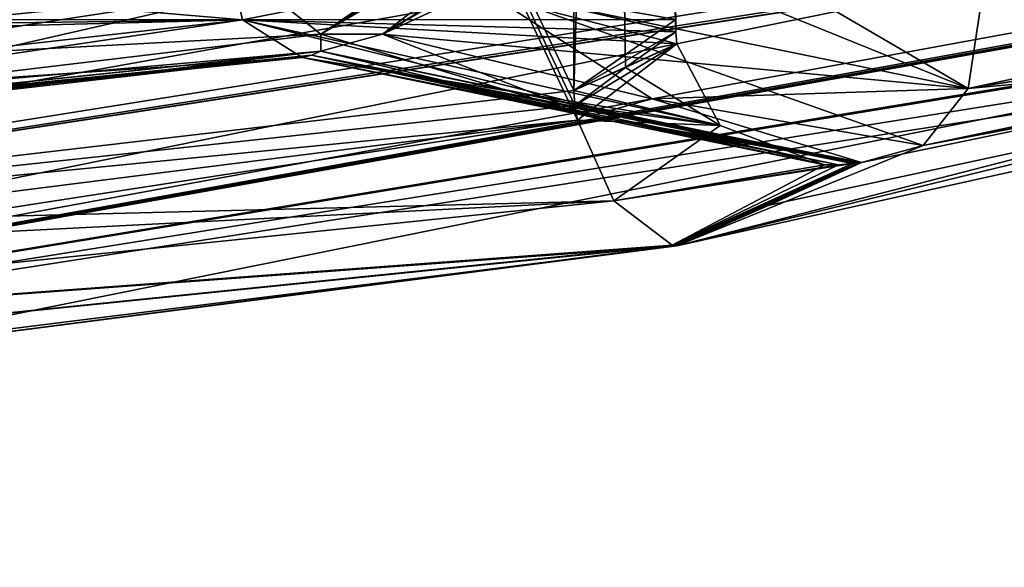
# Model space of a CAD drawing. Header units: millimetres. Extents: x -100 to 89, y -38 to 69.
# Tile 82 of 256: x -64.136 to -63.438, y -13.394 to -13.006. Entities that reach past the tile are written whole.
import ezdxf

# ---------------------------------------------------------------- set-up
doc = ezdxf.new("R2010")
doc.units = ezdxf.units.MM
doc.header["$LTSCALE"] = 65.185185
for name, color, linetype in [('1027', 7, 'CONTINUOUS'), ('1113', 7, 'CONTINUOUS'), ('1114', 7, 'CONTINUOUS'), ('1124', 7, 'CONTINUOUS'), ('1146', 7, 'CONTINUOUS'), ('1158', 7, 'CONTINUOUS'), ('1207', 7, 'CONTINUOUS'), ('1212', 7, 'CONTINUOUS'), ('1219', 7, 'CONTINUOUS'), ('1224', 7, 'CONTINUOUS'), ('1250', 7, 'CONTINUOUS'), ('1263', 7, 'CONTINUOUS'), ('1508', 7, 'CONTINUOUS'), ('1522', 7, 'CONTINUOUS'), ('1572', 7, 'CONTINUOUS'), ('1576', 7, 'CONTINUOUS'), ('1684', 7, 'CONTINUOUS'), ('1692', 7, 'CONTINUOUS'), ('1811', 7, 'CONTINUOUS'), ('1870', 7, 'CONTINUOUS'), ('1957', 7, 'CONTINUOUS'), ('2001', 7, 'CONTINUOUS'), ('2040', 7, 'CONTINUOUS'), ('2080', 7, 'CONTINUOUS'), ('2264', 7, 'CONTINUOUS'), ('2298', 7, 'CONTINUOUS'), ('2477', 7, 'CONTINUOUS'), ('980', 7, 'CONTINUOUS')]:
    doc.layers.add(name, color=color, linetype=linetype)

msp = doc.modelspace()

# ---------------------------------------------------------------- linework, layer by layer
at = {"layer": '1027', "color": 7, "linetype": 'CONTINUOUS', "true_color": 0x858787}
for points in [[(-65.5, -13.39383, 333.20966), (-61.3646, -12.65507, 333.20966), (-64.94191, -13.29478, 333.8911), (-65.5, -13.39383, 333.20966)], [(-64.94191, -13.29478, 333.8911), (-61.3646, -12.65507, 333.20966), (-64.30431, -13.24749, 333.8911), (-64.94191, -13.29478, 333.8911)], [(-64.30431, -13.24749, 333.8911), (-61.3646, -12.65507, 333.20966), (-63.67018, -13.16589, 333.8911), (-64.30431, -13.24749, 333.8911)], [(-63.67018, -13.16589, 333.8911), (-61.3646, -12.65507, 333.20966), (-63.6046, -13.13703, 334.00469), (-63.67018, -13.16589, 333.8911)], [(-63.6046, -13.13703, 334.00469), (-61.3646, -12.65507, 333.20966), (-63.53918, -13.1067, 334.11799), (-63.6046, -13.13703, 334.00469)], [(-63.53918, -13.1067, 334.11799), (-61.3646, -12.65507, 333.20966), (-63.49552, -13.09477, 334.1432), (-63.53918, -13.1067, 334.11799)], [(-63.49552, -13.09477, 334.1432), (-61.3646, -12.65507, 333.20966), (-63.11078, -13.02195, 334.1432), (-63.49552, -13.09477, 334.1432)], [(-63.72989, -12.9023, 335.16633), (-63.92261, -13.01587, 334.83253), (-63.87895, -13.01587, 334.80732), (-63.72989, -12.9023, 335.16633)], [(-63.68623, -12.9023, 335.14112), (-63.72989, -12.9023, 335.16633), (-63.87895, -13.01587, 334.80732), (-63.68623, -12.9023, 335.14112)], [(-64.30539, -13.06165, 334.83253), (-63.92261, -13.02788, 334.78211), (-63.92261, -13.01587, 334.83253), (-64.30539, -13.06165, 334.83253)], [(-63.92261, -13.02788, 334.78211), (-63.73122, -13.07362, 334.45061), (-63.92261, -13.01587, 334.83253), (-63.92261, -13.02788, 334.78211)], [(-63.92261, -13.01587, 334.83253), (-63.73122, -13.07362, 334.45061), (-63.87895, -13.01587, 334.80732), (-63.92261, -13.01587, 334.83253)], [(-63.87895, -13.01587, 334.80732), (-63.73122, -13.07362, 334.45061), (-63.68756, -13.06165, 334.47582), (-63.87895, -13.01587, 334.80732)], [(-64.30539, -13.07362, 334.78211), (-63.92261, -13.02788, 334.78211), (-64.30539, -13.06165, 334.83253), (-64.30539, -13.07362, 334.78211)], [(-63.73122, -13.07362, 334.45061), (-63.53918, -13.1067, 334.11799), (-63.68756, -13.06165, 334.47582), (-63.73122, -13.07362, 334.45061)], [(-63.53918, -13.1067, 334.11799), (-63.49552, -13.09477, 334.1432), (-63.68756, -13.06165, 334.47582), (-63.53918, -13.1067, 334.11799)]]:
    msp.add_3dface(points, dxfattribs=at)
at = {"layer": '1113', "color": 7, "linetype": 'CONTINUOUS', "true_color": 0x858787}
for points in [[(-61.39906, -12.5617, 333.1), (-61.3713, -12.63691, 333.14023), (-65.5, -13.39383, 333.20966), (-61.39906, -12.5617, 333.1)], [(-61.39906, -12.5617, 333.1), (-65.5, -13.39383, 333.20966), (-65.5, -13.2943, 333.1), (-61.39906, -12.5617, 333.1)], [(-61.3713, -12.63691, 333.14023), (-61.36601, -12.65126, 333.17023), (-65.5, -13.39383, 333.20966), (-61.3713, -12.63691, 333.14023)], [(-61.36601, -12.65126, 333.17023), (-61.36444, -12.65551, 333.2), (-65.5, -13.39383, 333.20966), (-61.36601, -12.65126, 333.17023)], [(-61.36448, -12.6554, 333.20485), (-61.3646, -12.65507, 333.20966), (-65.5, -13.39383, 333.20966), (-61.36448, -12.6554, 333.20485)], [(-61.36444, -12.65551, 333.2), (-61.36448, -12.6554, 333.20485), (-65.5, -13.39383, 333.20966), (-61.36444, -12.65551, 333.2)]]:
    msp.add_3dface(points, dxfattribs=at)
at = {"layer": '1114', "color": 7, "linetype": 'CONTINUOUS', "true_color": 0x858787}
for points in [[(-61.42779, -12.66635, 330.78089), (-61.3646, -12.65507, 330.89034), (-65.5, -13.39383, 330.89034), (-61.42779, -12.66635, 330.78089)], [(-61.49104, -12.6762, 330.67134), (-61.42779, -12.66635, 330.78089), (-65.5, -13.39383, 330.89034), (-61.49104, -12.6762, 330.67134)], [(-61.49104, -12.6762, 330.67134), (-65.5, -13.39383, 330.89034), (-61.91245, -12.7522, 330.2089), (-61.49104, -12.6762, 330.67134)], [(-61.91245, -12.7522, 330.2089), (-65.5, -13.39383, 330.89034), (-62.554, -12.93614, 330.2089), (-61.91245, -12.7522, 330.2089)], [(-63.87895, -13.01587, 329.29268), (-63.92261, -13.01587, 329.26747), (-63.72989, -12.9023, 328.93367), (-63.87895, -13.01587, 329.29268)], [(-63.68623, -12.9023, 328.95888), (-63.87895, -13.01587, 329.29268), (-63.72989, -12.9023, 328.93367), (-63.68623, -12.9023, 328.95888)], [(-65.5, -13.39383, 330.89034), (-62.72866, -12.93643, 329.9568), (-62.68499, -12.93038, 329.98201), (-65.5, -13.39383, 330.89034)], [(-62.61951, -12.93401, 330.09543), (-65.5, -13.39383, 330.89034), (-62.68499, -12.93038, 329.98201), (-62.61951, -12.93401, 330.09543)], [(-62.554, -12.93614, 330.2089), (-65.5, -13.39383, 330.89034), (-62.61951, -12.93401, 330.09543), (-62.554, -12.93614, 330.2089)], [(-62.72866, -12.93643, 329.9568), (-65.5, -13.39383, 330.89034), (-63.67018, -13.16589, 330.2089), (-62.72866, -12.93643, 329.9568)], [(-63.11078, -13.02195, 329.9568), (-62.72866, -12.93643, 329.9568), (-63.67018, -13.16589, 330.2089), (-63.11078, -13.02195, 329.9568)], [(-64.30539, -13.06165, 329.26747), (-63.92261, -13.01587, 329.26747), (-63.92261, -13.02788, 329.31789), (-64.30539, -13.06165, 329.26747)], [(-63.92261, -13.01587, 329.26747), (-63.87895, -13.01587, 329.29268), (-63.92261, -13.02788, 329.31789), (-63.92261, -13.01587, 329.26747)], [(-63.92261, -13.02788, 329.31789), (-63.87895, -13.01587, 329.29268), (-63.73122, -13.07362, 329.64939), (-63.92261, -13.02788, 329.31789)], [(-63.87895, -13.01587, 329.29268), (-63.68756, -13.06165, 329.62418), (-63.73122, -13.07362, 329.64939), (-63.87895, -13.01587, 329.29268)], [(-63.49552, -13.09477, 329.9568), (-63.11078, -13.02195, 329.9568), (-63.67018, -13.16589, 330.2089), (-63.49552, -13.09477, 329.9568)], [(-64.30539, -13.07362, 329.31789), (-64.30539, -13.06165, 329.26747), (-63.92261, -13.02788, 329.31789), (-64.30539, -13.07362, 329.31789)], [(-63.68756, -13.06165, 329.62418), (-63.53918, -13.1067, 329.98201), (-63.73122, -13.07362, 329.64939), (-63.68756, -13.06165, 329.62418)], [(-63.68756, -13.06165, 329.62418), (-63.49552, -13.09477, 329.9568), (-63.53918, -13.1067, 329.98201), (-63.68756, -13.06165, 329.62418)], [(-63.53918, -13.1067, 329.98201), (-63.49552, -13.09477, 329.9568), (-63.67018, -13.16589, 330.2089), (-63.53918, -13.1067, 329.98201)], [(-63.6046, -13.13703, 330.09531), (-63.53918, -13.1067, 329.98201), (-63.67018, -13.16589, 330.2089), (-63.6046, -13.13703, 330.09531)], [(-63.67018, -13.16589, 330.2089), (-65.5, -13.39383, 330.89034), (-64.30431, -13.24749, 330.2089), (-63.67018, -13.16589, 330.2089)]]:
    msp.add_3dface(points, dxfattribs=at)
at = {"layer": '1124', "color": 7, "linetype": 'CONTINUOUS', "true_color": 0x858787}
msp.add_3dface([(-63.68623, -12.9023, 335.14112), (-63.87895, -13.01587, 334.80732), (-63.80895, -12.98347, 334.80021), (-63.68623, -12.9023, 335.14112)], dxfattribs=at)
at = {"layer": '1146', "color": 7, "linetype": 'CONTINUOUS', "true_color": 0x858787}
for points in [[(-63.67077, -13.01412, 334.10114), (-63.67012, -13.02273, 334.10227), (-63.99349, -12.93912, 334.65935), (-63.67077, -13.01412, 334.10114)], [(-63.99349, -12.93912, 334.65935), (-63.67012, -13.02273, 334.10227), (-63.97809, -13.00568, 334.68603), (-63.99349, -12.93912, 334.65935)], [(-63.83248, -12.97677, 334.38045), (-63.67077, -13.01412, 334.10114), (-63.99349, -12.93912, 334.65935), (-63.83248, -12.97677, 334.38045)], [(-63.67099, -13.0054, 334.10076), (-63.67077, -13.01412, 334.10114), (-63.83248, -12.97677, 334.38045), (-63.67099, -13.0054, 334.10076)], [(-63.63944, -13.0805, 334.11267), (-63.56554, -13.1084, 334.1181), (-63.97809, -13.00568, 334.68603), (-63.63944, -13.0805, 334.11267)], [(-63.97809, -13.00568, 334.68603), (-63.56554, -13.1084, 334.1181), (-63.93576, -13.03232, 334.75935), (-63.97809, -13.00568, 334.68603)], [(-63.67012, -13.02273, 334.10227), (-63.63944, -13.0805, 334.11267), (-63.97809, -13.00568, 334.68603), (-63.67012, -13.02273, 334.10227)], [(-63.92916, -13.03076, 334.77078), (-63.93576, -13.03232, 334.75935), (-63.55554, -13.10837, 334.11817), (-63.92916, -13.03076, 334.77078)], [(-63.93576, -13.03232, 334.75935), (-63.56554, -13.1084, 334.1181), (-63.55554, -13.10837, 334.11817), (-63.93576, -13.03232, 334.75935)], [(-63.73122, -13.07362, 334.45061), (-63.92261, -13.02788, 334.78211), (-63.92916, -13.03076, 334.77078), (-63.73122, -13.07362, 334.45061)], [(-63.53918, -13.1067, 334.11799), (-63.73122, -13.07362, 334.45061), (-63.92916, -13.03076, 334.77078), (-63.53918, -13.1067, 334.11799)], [(-63.53918, -13.1067, 334.11799), (-63.92916, -13.03076, 334.77078), (-63.54234, -13.10718, 334.11805), (-63.53918, -13.1067, 334.11799)], [(-63.54234, -13.10718, 334.11805), (-63.92916, -13.03076, 334.77078), (-63.54551, -13.10758, 334.1181), (-63.54234, -13.10718, 334.11805)], [(-63.54551, -13.10758, 334.1181), (-63.92916, -13.03076, 334.77078), (-63.55554, -13.10837, 334.11817), (-63.54551, -13.10758, 334.1181)]]:
    msp.add_3dface(points, dxfattribs=at)
at = {"layer": '1158', "color": 7, "linetype": 'CONTINUOUS', "true_color": 0x858787}
for points in [[(-63.92261, -13.01587, 334.83253), (-63.5721, -12.77718, 335.49665), (-63.96377, -12.98347, 334.88959), (-63.92261, -13.01587, 334.83253)], [(-63.5721, -12.77718, 335.49665), (-63.92261, -13.01587, 334.83253), (-63.55569, -12.77754, 335.49695), (-63.5721, -12.77718, 335.49665)], [(-63.92261, -13.01587, 334.83253), (-63.72989, -12.9023, 335.16633), (-63.55569, -12.77754, 335.49695), (-63.92261, -13.01587, 334.83253)]]:
    msp.add_3dface(points, dxfattribs=at)
at = {"layer": '1207', "color": 7, "linetype": 'CONTINUOUS', "true_color": 0x858787}
for points in [[(-63.99349, -12.93912, 334.65935), (-63.97809, -13.00568, 334.68603), (-64.31553, -12.97677, 334.65935), (-63.99349, -12.93912, 334.65935)], [(-64.31553, -12.97677, 334.65935), (-63.97809, -13.00568, 334.68603), (-64.63849, -13.0054, 334.65935), (-64.31553, -12.97677, 334.65935)], [(-63.97809, -13.00568, 334.68603), (-63.93576, -13.03232, 334.75935), (-64.64396, -13.0805, 334.69262), (-63.97809, -13.00568, 334.68603)], [(-63.97809, -13.00568, 334.68603), (-64.64396, -13.0805, 334.69262), (-64.63762, -13.02273, 334.66086), (-63.97809, -13.00568, 334.68603)], [(-64.63849, -13.0054, 334.65935), (-63.97809, -13.00568, 334.68603), (-64.63827, -13.01412, 334.65973), (-64.63849, -13.0054, 334.65935)], [(-63.97809, -13.00568, 334.68603), (-64.63762, -13.02273, 334.66086), (-64.63827, -13.01412, 334.65973), (-63.97809, -13.00568, 334.68603)], [(-63.92261, -13.02788, 334.78211), (-64.30539, -13.07362, 334.78211), (-64.68784, -13.10718, 334.77941), (-63.92261, -13.02788, 334.78211)], [(-63.92261, -13.02788, 334.78211), (-64.68784, -13.10718, 334.77941), (-64.68622, -13.10758, 334.77669), (-63.92261, -13.02788, 334.78211)], [(-63.92916, -13.03076, 334.77078), (-63.92261, -13.02788, 334.78211), (-64.68622, -13.10758, 334.77669), (-63.92916, -13.03076, 334.77078)], [(-63.92916, -13.03076, 334.77078), (-64.68622, -13.10758, 334.77669), (-64.68114, -13.10837, 334.76803), (-63.92916, -13.03076, 334.77078)], [(-64.6762, -13.1084, 334.75935), (-63.92916, -13.03076, 334.77078), (-64.68114, -13.10837, 334.76803), (-64.6762, -13.1084, 334.75935)], [(-63.93576, -13.03232, 334.75935), (-63.92916, -13.03076, 334.77078), (-64.6762, -13.1084, 334.75935), (-63.93576, -13.03232, 334.75935)], [(-63.93576, -13.03232, 334.75935), (-64.6762, -13.1084, 334.75935), (-64.64396, -13.0805, 334.69262), (-63.93576, -13.03232, 334.75935)]]:
    msp.add_3dface(points, dxfattribs=at)
at = {"layer": '1212', "color": 7, "linetype": 'CONTINUOUS', "true_color": 0x858787}
for points in [[(-62.73533, -12.93537, 334.1542), (-62.776, -12.90595, 334.20737), (-63.46372, -13.05435, 334.20252), (-62.73533, -12.93537, 334.1542)], [(-63.46372, -13.05435, 334.20252), (-62.776, -12.90595, 334.20737), (-63.45439, -12.99358, 334.22559), (-63.46372, -13.05435, 334.20252)], [(-63.49552, -13.09477, 334.1432), (-62.73197, -12.93606, 334.14874), (-62.73533, -12.93537, 334.1542), (-63.49552, -13.09477, 334.1432)], [(-63.49552, -13.09477, 334.1432), (-62.73533, -12.93537, 334.1542), (-63.46372, -13.05435, 334.20252), (-63.49552, -13.09477, 334.1432)], [(-63.49552, -13.09477, 334.1432), (-63.11078, -13.02195, 334.1432), (-62.73197, -12.93606, 334.14874), (-63.49552, -13.09477, 334.1432)]]:
    msp.add_3dface(points, dxfattribs=at)
at = {"layer": '1219', "color": 7, "linetype": 'CONTINUOUS', "true_color": 0x858787}
for points in [[(-63.80895, -12.98347, 334.80021), (-63.87895, -13.01587, 334.80732), (-63.46372, -13.05435, 334.20252), (-63.80895, -12.98347, 334.80021)], [(-63.80895, -12.98347, 334.80021), (-63.46372, -13.05435, 334.20252), (-63.45439, -12.99358, 334.22559), (-63.80895, -12.98347, 334.80021)], [(-63.87895, -13.01587, 334.80732), (-63.68756, -13.06165, 334.47582), (-63.46372, -13.05435, 334.20252), (-63.87895, -13.01587, 334.80732)], [(-63.68756, -13.06165, 334.47582), (-63.49552, -13.09477, 334.1432), (-63.46372, -13.05435, 334.20252), (-63.68756, -13.06165, 334.47582)]]:
    msp.add_3dface(points, dxfattribs=at)
at = {"layer": '1224', "color": 7, "linetype": 'CONTINUOUS', "true_color": 0x858787}
for points in [[(-63.96377, -12.98347, 334.88959), (-63.9904, -12.92681, 334.90935), (-64.654, -13.05435, 334.88973), (-63.96377, -12.98347, 334.88959)], [(-63.9904, -12.92681, 334.90935), (-64.31408, -12.96476, 334.90935), (-64.654, -13.05435, 334.88973), (-63.9904, -12.92681, 334.90935)], [(-64.68947, -13.09477, 334.83253), (-64.30539, -13.06165, 334.83253), (-63.96377, -12.98347, 334.88959), (-64.68947, -13.09477, 334.83253)], [(-64.68947, -13.09477, 334.83253), (-63.96377, -12.98347, 334.88959), (-64.654, -13.05435, 334.88973), (-64.68947, -13.09477, 334.83253)], [(-64.30539, -13.06165, 334.83253), (-63.92261, -13.01587, 334.83253), (-63.96377, -12.98347, 334.88959), (-64.30539, -13.06165, 334.83253)]]:
    msp.add_3dface(points, dxfattribs=at)
at = {"layer": '1250', "color": 7, "linetype": 'CONTINUOUS', "true_color": 0x858787}
for points in [[(-63.74064, -13.07675, 333.97576), (-64.31334, -13.14908, 333.97576), (-64.90417, -13.25652, 333.95387), (-63.74064, -13.07675, 333.97576)], [(-63.71487, -13.13403, 333.95538), (-63.74064, -13.07675, 333.97576), (-64.90417, -13.25652, 333.95387), (-63.71487, -13.13403, 333.95538)], [(-63.67343, -13.16538, 333.89655), (-63.71487, -13.13403, 333.95538), (-64.90417, -13.25652, 333.95387), (-63.67343, -13.16538, 333.89655)], [(-63.67343, -13.16538, 333.89655), (-64.94191, -13.29478, 333.8911), (-63.6718, -13.16568, 333.89383), (-63.67343, -13.16538, 333.89655)], [(-64.94191, -13.29478, 333.8911), (-63.67343, -13.16538, 333.89655), (-64.90417, -13.25652, 333.95387), (-64.94191, -13.29478, 333.8911)], [(-64.94191, -13.29478, 333.8911), (-64.30431, -13.24749, 333.8911), (-63.6718, -13.16568, 333.89383), (-64.94191, -13.29478, 333.8911)], [(-64.30431, -13.24749, 333.8911), (-63.67018, -13.16589, 333.8911), (-63.6718, -13.16568, 333.89383), (-64.30431, -13.24749, 333.8911)]]:
    msp.add_3dface(points, dxfattribs=at)
at = {"layer": '1263', "color": 7, "linetype": 'CONTINUOUS', "true_color": 0x858787}
for points in [[(-63.74064, -13.07675, 333.97576), (-63.67012, -13.02273, 334.10227), (-63.74252, -13.06644, 333.97576), (-63.74064, -13.07675, 333.97576)], [(-63.74252, -13.06644, 333.97576), (-63.67012, -13.02273, 334.10227), (-63.70661, -13.03946, 334.03906), (-63.74252, -13.06644, 333.97576)], [(-63.63944, -13.0805, 334.11267), (-63.67012, -13.02273, 334.10227), (-63.74064, -13.07675, 333.97576), (-63.63944, -13.0805, 334.11267)], [(-63.74316, -13.05574, 333.97576), (-63.74252, -13.06644, 333.97576), (-63.70661, -13.03946, 334.03906), (-63.74316, -13.05574, 333.97576)], [(-63.63944, -13.0805, 334.11267), (-63.74064, -13.07675, 333.97576), (-63.71487, -13.13403, 333.95538), (-63.63944, -13.0805, 334.11267)], [(-63.56554, -13.1084, 334.1181), (-63.63944, -13.0805, 334.11267), (-63.71487, -13.13403, 333.95538), (-63.56554, -13.1084, 334.1181)], [(-63.56554, -13.1084, 334.1181), (-63.71487, -13.13403, 333.95538), (-63.67343, -13.16538, 333.89655), (-63.56554, -13.1084, 334.1181)], [(-63.54551, -13.10758, 334.1181), (-63.55554, -13.10837, 334.11817), (-63.67343, -13.16538, 333.89655), (-63.54551, -13.10758, 334.1181)], [(-63.54551, -13.10758, 334.1181), (-63.67343, -13.16538, 333.89655), (-63.6718, -13.16568, 333.89383), (-63.54551, -13.10758, 334.1181)], [(-63.55554, -13.10837, 334.11817), (-63.56554, -13.1084, 334.1181), (-63.67343, -13.16538, 333.89655), (-63.55554, -13.10837, 334.11817)], [(-63.67018, -13.16589, 333.8911), (-63.54234, -13.10718, 334.11805), (-63.6718, -13.16568, 333.89383), (-63.67018, -13.16589, 333.8911)], [(-63.54234, -13.10718, 334.11805), (-63.54551, -13.10758, 334.1181), (-63.6718, -13.16568, 333.89383), (-63.54234, -13.10718, 334.11805)], [(-63.67018, -13.16589, 333.8911), (-63.6046, -13.13703, 334.00469), (-63.54234, -13.10718, 334.11805), (-63.67018, -13.16589, 333.8911)], [(-63.6046, -13.13703, 334.00469), (-63.53918, -13.1067, 334.11799), (-63.54234, -13.10718, 334.11805), (-63.6046, -13.13703, 334.00469)]]:
    msp.add_3dface(points, dxfattribs=at)
at = {"layer": '1508', "color": 7, "linetype": 'CONTINUOUS', "true_color": 0x858787}
for points in [[(-63.80895, -12.98347, 329.29979), (-63.77853, -12.92681, 329.31298), (-63.46372, -13.05435, 329.89748), (-63.80895, -12.98347, 329.29979)], [(-63.77853, -12.92681, 329.31298), (-63.6167, -12.96476, 329.59329), (-63.46372, -13.05435, 329.89748), (-63.77853, -12.92681, 329.31298)], [(-63.6167, -12.96476, 329.59329), (-63.45439, -12.99358, 329.87441), (-63.46372, -13.05435, 329.89748), (-63.6167, -12.96476, 329.59329)], [(-63.68756, -13.06165, 329.62418), (-63.87895, -13.01587, 329.29268), (-63.80895, -12.98347, 329.29979), (-63.68756, -13.06165, 329.62418)], [(-63.49552, -13.09477, 329.9568), (-63.68756, -13.06165, 329.62418), (-63.80895, -12.98347, 329.29979), (-63.49552, -13.09477, 329.9568)], [(-63.49552, -13.09477, 329.9568), (-63.80895, -12.98347, 329.29979), (-63.46372, -13.05435, 329.89748), (-63.49552, -13.09477, 329.9568)]]:
    msp.add_3dface(points, dxfattribs=at)
at = {"layer": '1522', "color": 7, "linetype": 'CONTINUOUS', "true_color": 0x858787}
for points in [[(-64.63827, -13.01412, 329.44027), (-64.63762, -13.02273, 329.43914), (-63.99349, -12.93912, 329.44065), (-64.63827, -13.01412, 329.44027)], [(-64.31553, -12.97677, 329.44065), (-64.63827, -13.01412, 329.44027), (-63.99349, -12.93912, 329.44065), (-64.31553, -12.97677, 329.44065)], [(-63.99349, -12.93912, 329.44065), (-64.63762, -13.02273, 329.43914), (-63.97809, -13.00568, 329.41397), (-63.99349, -12.93912, 329.44065)], [(-64.64396, -13.0805, 329.40738), (-64.6762, -13.1084, 329.34065), (-63.97809, -13.00568, 329.41397), (-64.64396, -13.0805, 329.40738)], [(-63.97809, -13.00568, 329.41397), (-64.6762, -13.1084, 329.34065), (-63.93576, -13.03232, 329.34065), (-63.97809, -13.00568, 329.41397)], [(-64.63762, -13.02273, 329.43914), (-64.64396, -13.0805, 329.40738), (-63.97809, -13.00568, 329.41397), (-64.63762, -13.02273, 329.43914)], [(-64.68947, -13.1067, 329.31789), (-64.30539, -13.07362, 329.31789), (-63.92916, -13.03076, 329.32922), (-64.68947, -13.1067, 329.31789)], [(-64.68947, -13.1067, 329.31789), (-63.92916, -13.03076, 329.32922), (-64.68784, -13.10718, 329.32059), (-64.68947, -13.1067, 329.31789)], [(-64.68784, -13.10718, 329.32059), (-63.92916, -13.03076, 329.32922), (-64.68622, -13.10758, 329.32331), (-64.68784, -13.10718, 329.32059)], [(-64.68622, -13.10758, 329.32331), (-63.92916, -13.03076, 329.32922), (-64.68114, -13.10837, 329.33197), (-64.68622, -13.10758, 329.32331)], [(-63.92916, -13.03076, 329.32922), (-63.93576, -13.03232, 329.34065), (-64.68114, -13.10837, 329.33197), (-63.92916, -13.03076, 329.32922)], [(-63.93576, -13.03232, 329.34065), (-64.6762, -13.1084, 329.34065), (-64.68114, -13.10837, 329.33197), (-63.93576, -13.03232, 329.34065)], [(-64.30539, -13.07362, 329.31789), (-63.92261, -13.02788, 329.31789), (-63.92916, -13.03076, 329.32922), (-64.30539, -13.07362, 329.31789)]]:
    msp.add_3dface(points, dxfattribs=at)
at = {"layer": '1572', "color": 7, "linetype": 'CONTINUOUS', "true_color": 0x858787}
for points in [[(-63.70661, -13.03946, 330.06094), (-63.67012, -13.02273, 329.99773), (-63.63944, -13.0805, 329.98733), (-63.70661, -13.03946, 330.06094)], [(-63.74316, -13.05574, 330.12424), (-63.70661, -13.03946, 330.06094), (-63.63944, -13.0805, 329.98733), (-63.74316, -13.05574, 330.12424)], [(-63.74252, -13.06644, 330.12424), (-63.74316, -13.05574, 330.12424), (-63.63944, -13.0805, 329.98733), (-63.74252, -13.06644, 330.12424)], [(-63.74064, -13.07675, 330.12424), (-63.74252, -13.06644, 330.12424), (-63.63944, -13.0805, 329.98733), (-63.74064, -13.07675, 330.12424)], [(-63.71487, -13.13403, 330.14462), (-63.74064, -13.07675, 330.12424), (-63.63944, -13.0805, 329.98733), (-63.71487, -13.13403, 330.14462)], [(-63.56554, -13.1084, 329.9819), (-63.71487, -13.13403, 330.14462), (-63.63944, -13.0805, 329.98733), (-63.56554, -13.1084, 329.9819)], [(-63.67343, -13.16538, 330.20345), (-63.71487, -13.13403, 330.14462), (-63.54551, -13.10758, 329.9819), (-63.67343, -13.16538, 330.20345)], [(-63.54551, -13.10758, 329.9819), (-63.71487, -13.13403, 330.14462), (-63.55554, -13.10837, 329.98183), (-63.54551, -13.10758, 329.9819)], [(-63.55554, -13.10837, 329.98183), (-63.71487, -13.13403, 330.14462), (-63.56554, -13.1084, 329.9819), (-63.55554, -13.10837, 329.98183)], [(-63.6718, -13.16568, 330.20617), (-63.67343, -13.16538, 330.20345), (-63.54234, -13.10718, 329.98195), (-63.6718, -13.16568, 330.20617)], [(-63.54234, -13.10718, 329.98195), (-63.67343, -13.16538, 330.20345), (-63.54551, -13.10758, 329.9819), (-63.54234, -13.10718, 329.98195)], [(-63.53918, -13.1067, 329.98201), (-63.6046, -13.13703, 330.09531), (-63.6718, -13.16568, 330.20617), (-63.53918, -13.1067, 329.98201)], [(-63.53918, -13.1067, 329.98201), (-63.6718, -13.16568, 330.20617), (-63.54234, -13.10718, 329.98195), (-63.53918, -13.1067, 329.98201)], [(-63.6046, -13.13703, 330.09531), (-63.67018, -13.16589, 330.2089), (-63.6718, -13.16568, 330.20617), (-63.6046, -13.13703, 330.09531)]]:
    msp.add_3dface(points, dxfattribs=at)
at = {"layer": '1576', "color": 7, "linetype": 'CONTINUOUS', "true_color": 0x858787}
for points in [[(-63.80895, -12.98347, 329.29979), (-63.87895, -13.01587, 329.29268), (-63.47907, -12.77718, 328.65707), (-63.80895, -12.98347, 329.29979)], [(-63.47907, -12.77718, 328.65707), (-63.87895, -13.01587, 329.29268), (-63.48701, -12.77754, 328.6427), (-63.47907, -12.77718, 328.65707)], [(-63.87895, -13.01587, 329.29268), (-63.68623, -12.9023, 328.95888), (-63.48701, -12.77754, 328.6427), (-63.87895, -13.01587, 329.29268)]]:
    msp.add_3dface(points, dxfattribs=at)
at = {"layer": '1684', "color": 7, "linetype": 'CONTINUOUS', "true_color": 0x858787}
for points in [[(-63.46372, -13.05435, 329.89748), (-63.45439, -12.99358, 329.87441), (-62.776, -12.90595, 329.89263), (-63.46372, -13.05435, 329.89748)], [(-62.73533, -12.93537, 329.9458), (-63.46372, -13.05435, 329.89748), (-62.776, -12.90595, 329.89263), (-62.73533, -12.93537, 329.9458)], [(-62.73197, -12.93606, 329.95126), (-63.46372, -13.05435, 329.89748), (-62.73533, -12.93537, 329.9458), (-62.73197, -12.93606, 329.95126)], [(-62.72866, -12.93643, 329.9568), (-63.46372, -13.05435, 329.89748), (-62.73197, -12.93606, 329.95126), (-62.72866, -12.93643, 329.9568)], [(-62.72866, -12.93643, 329.9568), (-63.11078, -13.02195, 329.9568), (-63.46372, -13.05435, 329.89748), (-62.72866, -12.93643, 329.9568)], [(-63.11078, -13.02195, 329.9568), (-63.49552, -13.09477, 329.9568), (-63.46372, -13.05435, 329.89748), (-63.11078, -13.02195, 329.9568)]]:
    msp.add_3dface(points, dxfattribs=at)
at = {"layer": '1692', "color": 7, "linetype": 'CONTINUOUS', "true_color": 0x858787}
for points in [[(-63.74064, -13.07675, 330.12424), (-63.71487, -13.13403, 330.14462), (-64.31334, -13.14908, 330.12424), (-63.74064, -13.07675, 330.12424)], [(-63.71487, -13.13403, 330.14462), (-63.67343, -13.16538, 330.20345), (-64.90417, -13.25652, 330.14613), (-63.71487, -13.13403, 330.14462)], [(-63.71487, -13.13403, 330.14462), (-64.90417, -13.25652, 330.14613), (-64.8889, -13.19322, 330.12424), (-63.71487, -13.13403, 330.14462)], [(-63.71487, -13.13403, 330.14462), (-64.8889, -13.19322, 330.12424), (-64.31334, -13.14908, 330.12424), (-63.71487, -13.13403, 330.14462)], [(-63.67343, -13.16538, 330.20345), (-63.6718, -13.16568, 330.20617), (-64.90417, -13.25652, 330.14613), (-63.67343, -13.16538, 330.20345)], [(-63.6718, -13.16568, 330.20617), (-63.67018, -13.16589, 330.2089), (-64.90417, -13.25652, 330.14613), (-63.6718, -13.16568, 330.20617)], [(-63.67018, -13.16589, 330.2089), (-64.30431, -13.24749, 330.2089), (-64.90417, -13.25652, 330.14613), (-63.67018, -13.16589, 330.2089)]]:
    msp.add_3dface(points, dxfattribs=at)
at = {"layer": '1811', "color": 7, "linetype": 'CONTINUOUS', "true_color": 0x858787}
msp.add_3dface([(-63.72989, -12.9023, 328.93367), (-63.92261, -13.01587, 329.26747), (-63.96377, -12.98347, 329.21041), (-63.72989, -12.9023, 328.93367)], dxfattribs=at)
at = {"layer": '1870', "color": 7, "linetype": 'CONTINUOUS', "true_color": 0x858787}
for points in [[(-63.92261, -13.01587, 329.26747), (-64.654, -13.05435, 329.21027), (-63.96377, -12.98347, 329.21041), (-63.92261, -13.01587, 329.26747)], [(-64.654, -13.05435, 329.21027), (-64.63869, -12.99358, 329.19065), (-63.96377, -12.98347, 329.21041), (-64.654, -13.05435, 329.21027)], [(-63.92261, -13.01587, 329.26747), (-64.30539, -13.06165, 329.26747), (-64.654, -13.05435, 329.21027), (-63.92261, -13.01587, 329.26747)]]:
    msp.add_3dface(points, dxfattribs=at)
at = {"layer": '1957', "color": 7, "linetype": 'CONTINUOUS', "true_color": 0x858787}
for points in [[(-63.99349, -12.93912, 329.44065), (-63.97809, -13.00568, 329.41397), (-63.83248, -12.97677, 329.71955), (-63.99349, -12.93912, 329.44065)], [(-63.83248, -12.97677, 329.71955), (-63.97809, -13.00568, 329.41397), (-63.67099, -13.0054, 329.99924), (-63.83248, -12.97677, 329.71955)], [(-63.67099, -13.0054, 329.99924), (-63.97809, -13.00568, 329.41397), (-63.67077, -13.01412, 329.99886), (-63.67099, -13.0054, 329.99924)], [(-63.97809, -13.00568, 329.41397), (-63.93576, -13.03232, 329.34065), (-63.63944, -13.0805, 329.98733), (-63.97809, -13.00568, 329.41397)], [(-63.67012, -13.02273, 329.99773), (-63.97809, -13.00568, 329.41397), (-63.63944, -13.0805, 329.98733), (-63.67012, -13.02273, 329.99773)], [(-63.97809, -13.00568, 329.41397), (-63.67012, -13.02273, 329.99773), (-63.67077, -13.01412, 329.99886), (-63.97809, -13.00568, 329.41397)], [(-63.93576, -13.03232, 329.34065), (-63.92916, -13.03076, 329.32922), (-63.56554, -13.1084, 329.9819), (-63.93576, -13.03232, 329.34065)], [(-63.93576, -13.03232, 329.34065), (-63.56554, -13.1084, 329.9819), (-63.63944, -13.0805, 329.98733), (-63.93576, -13.03232, 329.34065)], [(-63.92916, -13.03076, 329.32922), (-63.92261, -13.02788, 329.31789), (-63.54551, -13.10758, 329.9819), (-63.92916, -13.03076, 329.32922)], [(-63.92916, -13.03076, 329.32922), (-63.54551, -13.10758, 329.9819), (-63.55554, -13.10837, 329.98183), (-63.92916, -13.03076, 329.32922)], [(-63.92916, -13.03076, 329.32922), (-63.55554, -13.10837, 329.98183), (-63.56554, -13.1084, 329.9819), (-63.92916, -13.03076, 329.32922)], [(-63.92261, -13.02788, 329.31789), (-63.73122, -13.07362, 329.64939), (-63.54234, -13.10718, 329.98195), (-63.92261, -13.02788, 329.31789)], [(-63.92261, -13.02788, 329.31789), (-63.54234, -13.10718, 329.98195), (-63.54551, -13.10758, 329.9819), (-63.92261, -13.02788, 329.31789)], [(-63.73122, -13.07362, 329.64939), (-63.53918, -13.1067, 329.98201), (-63.54234, -13.10718, 329.98195), (-63.73122, -13.07362, 329.64939)]]:
    msp.add_3dface(points, dxfattribs=at)
at = {"layer": '2001', "color": 7, "linetype": 'CONTINUOUS', "true_color": 0x858787}
for points in [[(-64.88882, -13.18952, 333.97576), (-63.74316, -13.05574, 333.97576), (-63.74316, -10.65, 333.97576), (-64.88882, -13.18952, 333.97576)], [(-64.88882, -13.18952, 333.97576), (-63.74316, -10.65, 333.97576), (-64.88882, -10.65, 333.97576), (-64.88882, -13.18952, 333.97576)], [(-64.88882, -13.18952, 333.97576), (-63.74252, -13.06644, 333.97576), (-63.74316, -13.05574, 333.97576), (-64.88882, -13.18952, 333.97576)], [(-64.88882, -13.18952, 333.97576), (-63.74064, -13.07675, 333.97576), (-63.74252, -13.06644, 333.97576), (-64.88882, -13.18952, 333.97576)], [(-64.31334, -13.14908, 333.97576), (-63.74064, -13.07675, 333.97576), (-64.88882, -13.18952, 333.97576), (-64.31334, -13.14908, 333.97576)]]:
    msp.add_3dface(points, dxfattribs=at)
at = {"layer": '2040', "color": 7, "linetype": 'CONTINUOUS', "true_color": 0x858787}
msp.add_3dface([(-65.5, -13.2943, 331), (-61.39906, -12.5617, 331), (-65.5, -10.95, 331), (-65.5, -13.2943, 331)], dxfattribs=at)
at = {"layer": '2080', "color": 7, "linetype": 'CONTINUOUS', "true_color": 0x858787}
for points in [[(-63.70661, -13.03946, 330.06094), (-63.74316, -13.05574, 330.12424), (-63.74316, -10.65, 330.12424), (-63.70661, -13.03946, 330.06094)], [(-63.70661, -13.03946, 330.06094), (-63.74316, -10.65, 330.12424), (-63.67077, -13.01412, 329.99886), (-63.70661, -13.03946, 330.06094)], [(-63.74316, -10.65, 330.12424), (-63.67099, -13.0054, 329.99924), (-63.67077, -13.01412, 329.99886), (-63.74316, -10.65, 330.12424)], [(-63.67012, -13.02273, 329.99773), (-63.70661, -13.03946, 330.06094), (-63.67077, -13.01412, 329.99886), (-63.67012, -13.02273, 329.99773)]]:
    msp.add_3dface(points, dxfattribs=at)
at = {"layer": '2264', "color": 7, "linetype": 'CONTINUOUS', "true_color": 0x858787}
for points in [[(-63.89246, -10.95594, 333.1), (-65.5, -13.2943, 333.1), (-63.89246, -10.65, 333.1), (-63.89246, -10.95594, 333.1)], [(-65.5, -13.2943, 333.1), (-64.74944, -10.86801, 333.1), (-63.89246, -10.65, 333.1), (-65.5, -13.2943, 333.1)], [(-65.5, -13.2943, 333.1), (-63.89246, -10.95594, 333.1), (-63.75986, -11.05438, 333.1), (-65.5, -13.2943, 333.1)], [(-63.66263, -11.08973, 333.1), (-65.5, -13.2943, 333.1), (-63.75986, -11.05438, 333.1), (-63.66263, -11.08973, 333.1)], [(-63.66263, -11.08973, 333.1), (-62.51704, -11.32187, 333.1), (-65.5, -13.2943, 333.1), (-63.66263, -11.08973, 333.1)], [(-62.51704, -11.32187, 333.1), (-61.39906, -11.66301, 333.1), (-65.5, -13.2943, 333.1), (-62.51704, -11.32187, 333.1)], [(-61.39906, -11.66301, 333.1), (-61.39906, -12.5617, 333.1), (-65.5, -13.2943, 333.1), (-61.39906, -11.66301, 333.1)]]:
    msp.add_3dface(points, dxfattribs=at)
at = {"layer": '2298', "color": 7, "linetype": 'CONTINUOUS', "true_color": 0x858787}
for points in [[(-63.74316, -13.05574, 333.97576), (-63.67099, -13.0054, 334.10076), (-63.67099, -10.65, 334.10076), (-63.74316, -13.05574, 333.97576)], [(-63.74316, -13.05574, 333.97576), (-63.67099, -10.65, 334.10076), (-63.74316, -10.65, 333.97576), (-63.74316, -13.05574, 333.97576)], [(-63.67077, -13.01412, 334.10114), (-63.67099, -13.0054, 334.10076), (-63.74316, -13.05574, 333.97576), (-63.67077, -13.01412, 334.10114)], [(-63.67012, -13.02273, 334.10227), (-63.67077, -13.01412, 334.10114), (-63.74316, -13.05574, 333.97576), (-63.67012, -13.02273, 334.10227)], [(-63.67012, -13.02273, 334.10227), (-63.74316, -13.05574, 333.97576), (-63.70661, -13.03946, 334.03906), (-63.67012, -13.02273, 334.10227)]]:
    msp.add_3dface(points, dxfattribs=at)
at = {"layer": '2477', "color": 7, "linetype": 'CONTINUOUS', "true_color": 0x858787}
for points in [[(-63.74316, -13.05574, 330.12424), (-63.74252, -13.06644, 330.12424), (-64.88882, -10.65, 330.12424), (-63.74316, -13.05574, 330.12424)], [(-63.74316, -13.05574, 330.12424), (-64.88882, -10.65, 330.12424), (-63.74316, -10.65, 330.12424), (-63.74316, -13.05574, 330.12424)], [(-63.74252, -13.06644, 330.12424), (-63.74064, -13.07675, 330.12424), (-64.88882, -10.65, 330.12424), (-63.74252, -13.06644, 330.12424)], [(-63.74064, -13.07675, 330.12424), (-64.31334, -13.14908, 330.12424), (-64.88882, -10.65, 330.12424), (-63.74064, -13.07675, 330.12424)]]:
    msp.add_3dface(points, dxfattribs=at)
at = {"layer": '980', "color": 7, "linetype": 'CONTINUOUS', "true_color": 0x858787}
for points in [[(-61.37121, -12.63716, 330.95942), (-61.39906, -12.5617, 331), (-65.5, -13.2943, 331), (-61.37121, -12.63716, 330.95942)], [(-61.36588, -12.6516, 330.92858), (-61.37121, -12.63716, 330.95942), (-65.5, -13.2943, 331), (-61.36588, -12.6516, 330.92858)], [(-61.36444, -12.65551, 330.9), (-61.36588, -12.6516, 330.92858), (-65.5, -13.2943, 331), (-61.36444, -12.65551, 330.9)], [(-61.3646, -12.65507, 330.89034), (-61.36448, -12.6554, 330.89515), (-65.5, -13.2943, 331), (-61.3646, -12.65507, 330.89034)], [(-65.5, -13.39383, 330.89034), (-61.3646, -12.65507, 330.89034), (-65.5, -13.2943, 331), (-65.5, -13.39383, 330.89034)], [(-61.36448, -12.6554, 330.89515), (-61.36444, -12.65551, 330.9), (-65.5, -13.2943, 331), (-61.36448, -12.6554, 330.89515)]]:
    msp.add_3dface(points, dxfattribs=at)

doc.saveas('drawing.dxf')
